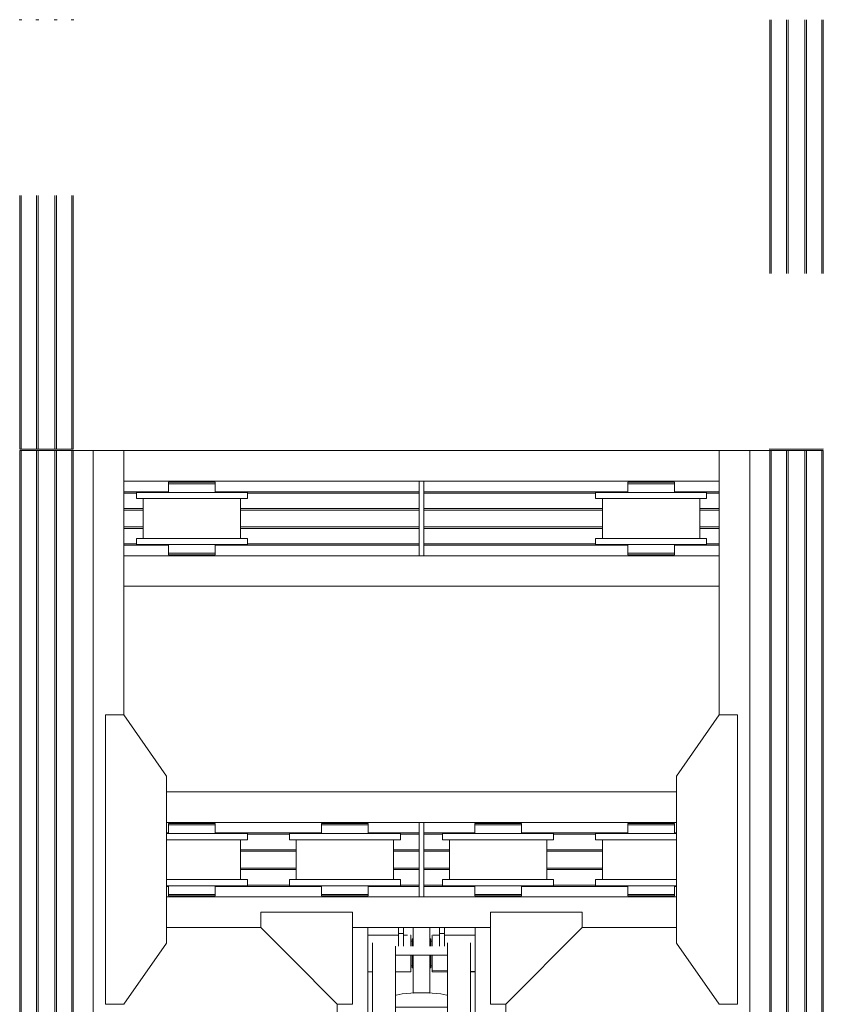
# Model space of a CAD drawing. Header units: millimetres. Extents: x 53746 to 116821, y -810352 to -765802.
# Tile 86 of 256: x 74151 to 76776, y -783933 to -780717. Entities that reach past the tile are written whole.
import ezdxf

# ---------------------------------------------------------------- set-up
doc = ezdxf.new("R2010")
doc.units = ezdxf.units.MM
doc.header["$MEASUREMENT"] = 0
doc.linetypes.add('DGN Style 6', pattern=[2720.955009, 1.430576, -572.230286, 1001.403, -572.230286, 1.430576, -572.230286])
for name, color, linetype, lineweight in [('Main Cradle', 7, 'Continuous', 0), ('Main Cradle Hydraulic Arm Support', 7, 'Continuous', 0), ('Main Cradle Rails', 7, 'Continuous', 0), ('Side Slip Rails', 7, 'Continuous', 0)]:
    doc.layers.add(name, color=color, linetype=linetype, lineweight=lineweight)

# ---------------------------------------------------------------- blocks, each defined once
blk = doc.blocks.new('*U87')
at = {"layer": 'Main Cradle', "color": 7, "linetype": 'Continuous', "lineweight": 0}
for p, q in [((-74.9, 1122.6), (-174.9, 1122.6)), ((59.1, 1122.6), (-58.9, 1122.6)), ((175.1, 1122.6), (75.1, 1122.6)), ((-832.5, -28), (-972.5, 172)), ((832.7, -28), (972.7, 172)), ((-972.5, -328), (-832.5, -128)), ((972.7, -328), (832.7, -128))]:
    blk.add_line(p, q, dxfattribs=at)
at = {"layer": 'Main Cradle Hydraulic Arm Support', "color": 7, "linetype": 'Continuous', "lineweight": 0}
for p, q in [((525.1, 1172.6), (427.5, 1172.6)), ((-174.9, -1172.6), (-174.9, 1122.6)), ((-74.9, 1097.6), (-174.9, 1097.6)), ((-74.9, 1102.6), (-74.9, 1122.6)), ((-58.9, 1122.6), (-74.9, 1122.6)), ((-74.9, 1061.9), (-74.9, 1102.6)), ((-74.9, 1102.6), (-58.9, 1102.6)), ((-58.9, 1122.6), (-58.9, 1102.6)), ((-58.9, 1102.6), (-58.9, 1061.9)), ((-37.7, 1097.6), (-58.9, 1097.6)), ((-35, 1097.6), (-35.5, 1097.6)), ((-35, 1097.6), (-35, 1093.1)), ((35, 1093.1), (35, 1097.6)), ((35, 1097.6), (35.9, 1097.6)), ((45.8, 1097.6), (59.1, 1097.6)), ((59.1, 1122.6), (59.1, 1102.6)), ((59.1, 1122.6), (75.1, 1122.6)), ((75.1, 1102.6), (59.1, 1102.6)), ((59.1, 1102.6), (59.1, 1061.9)), ((75.1, 1102.6), (75.1, 1122.6)), ((75.1, 1061.9), (75.1, 1102.6)), ((75.1, 1097.6), (175.1, 1097.6)), ((175.1, -1172.6), (175.1, 1122.6)), ((-160, -927.7), (-160, 1072.6)), ((-85, -927.7), (-85, 1072.6)), ((-30, 1077.6), (-35, 1077.6)), ((-35, 1077.6), (-30, 1077.6)), ((-27.5, 1085), (-30, 1085)), ((30, 1085), (27.5, 1085)), ((35, 1077.6), (30, 1077.6)), ((30, 1077.6), (35, 1077.6)), ((30, 1077.6), (35, 1077.6)), ((85.1, 1031.9), (85.1, 1061.9)), ((160.1, -927.7), (160.1, 1072.6)), ((85.1, 1031.9), (-85, 1031.9)), ((85.1, 1031.9), (85.1, -927.7)), ((-35, 997.7), (-30, 997.7)), ((-30, 997.7), (-35, 997.7)), ((-30, 997.7), (-35, 997.7)), ((-35, 997.7), (-30, 997.7)), ((-35, 997.6), (-30, 997.6)), ((30, 997.7), (35, 997.7)), ((35, 997.7), (30, 997.7)), ((30, 997.7), (35, 997.7)), ((30, 997.6), (35, 997.6)), ((-160, 979), (-174.9, 978.6)), ((-174.9, 977.6), (-160, 977.6)), ((-160, 982.2), (-160, 982.2)), ((-27.5, 990.3), (-30, 990.3)), ((30, 990.3), (27.5, 990.3)), ((85.1, 977.6), (37.6, 977.6)), ((160.1, 982.2), (160.1, 982.2)), ((175.1, 977.6), (160.1, 977.6)), ((27.5, 908.6), (-27.5, 908.6)), ((83.2, 901.9), (85.1, 900.7)), ((-274.9, 872.6), (-274.9, -28)), ((275.1, 872.6), (275.1, -28)), ((85.1, 861.9), (-85, 861.9)), ((-85, 831.9), (85.1, 831.9)), ((-85, 661.9), (85.1, 661.9)), ((85.1, 631.9), (-85, 631.9)), ((-85, 461.9), (85.1, 461.9)), ((85.1, 431.9), (-85, 431.9)), ((-85, 261.9), (85.1, 261.9)), ((85.1, 231.9), (-85, 231.9)), ((-51, 66.4), (-51, 61.9)), ((-50, 73.8), (-50, 67)), ((-27.5, 72.6), (-27.5, 61.9)), ((-27.5, 72.6), (27.5, 72.6)), ((27.5, 61.9), (27.5, 72.6)), ((50, 67), (50, 73.8)), ((51, 61.9), (51, 66.4)), ((80, 66.4), (80, 66.4)), ((-85, 61.9), (85.1, 61.9)), ((85.1, 31.9), (-85, 31.9)), ((-51, 31.9), (-51, -23)), ((-27.5, 31.9), (-27.5, -78.9)), ((27.5, -78.9), (27.5, 31.9)), ((51, -23), (51, 31.9)), ((-972.6, -28), (-274.9, -28)), ((-274.9, -28), (-274.9, -128)), ((427.5, -28), (275.1, -28)), ((275.1, -28), (275.1, -128)), ((972.7, -28), (427.5, -28)), ((-85, -42.8), (-34.9, -42.9)), ((-34.9, -44.4), (-35, -44.4)), ((-34.9, -42.9), (-34.9, -44.4)), ((-30, -54.7), (-27.5, -54.7)), ((27.5, -54.7), (30, -54.7)), ((30, -62.4), (35, -62.4)), ((35, -42.9), (85.1, -42.9)), ((27.5, -78.9), (-27.5, -78.9)), ((27.5, -109.6), (27.5, -78.9)), ((-972.6, -128), (-274.9, -128)), ((-274.9, -128), (-274.9, -928.6)), ((-274.9, -128), (-274.9, -128)), ((427.5, -128), (275.1, -128)), ((275.1, -128), (275.1, -928.6)), ((275.1, -128), (275.1, -128)), ((972.7, -128), (427.5, -128)), ((-30, -142.4), (-34.9, -142.4)), ((-27.5, -150), (-30, -150)), ((30, -150), (27.5, -150)), ((35, -142.4), (30, -142.4)), ((-85, -188.1), (85.1, -188.1)), ((85.1, -218.1), (-85, -218.1)), ((-85, -388.1), (85.1, -388.1)), ((85.1, -418.1), (-85, -418.1)), ((-85, -588.1), (85.1, -588.1)), ((85.1, -618.1), (-85, -618.1)), ((-85, -788.1), (85.1, -788.1)), ((85.1, -818.1), (-85, -818.1)), ((-160, -874.9), (-160, -874.9)), ((160.1, -874.9), (160.1, -874.9)), ((-160, -1128.8), (-160, -927.7)), ((-160, -927.7), (-85, -927.7)), ((-85, -1128.8), (-85, -927.7)), ((85.1, -927.7), (85.1, -1128.8)), ((160.1, -927.7), (85.1, -927.7)), ((160.1, -927.7), (160.1, -1128.8)), ((-85, -978.8), (85.1, -978.8)), ((-174.9, -1018.8), (-170.7, -1018.8)), ((-170.7, -1018.8), (-169.7, -1018.8)), ((-169.7, -1018.8), (-169.6, -1018.8)), ((169.7, -1018.8), (169.8, -1018.8)), ((169.8, -1018.8), (170.8, -1018.8)), ((170.8, -1018.8), (175.1, -1018.8)), ((160.1, -1040.5), (160.1, -1078.8)), ((427.5, -1081), (519.1, -1172.6)), ((-160, -1118.6), (-169.6, -1118.6)), ((-160, -1118.6), (-169.6, -1118.6)), ((-169.6, -1118.8), (-160, -1118.8)), ((160.1, -1106.4), (160.1, -1106.4)), ((169.7, -1118.7), (160.1, -1118.7)), ((160.1, -1118.8), (169.7, -1118.8)), ((-170.1, -1138.8), (-174.9, -1138.8)), ((-160, -1128.8), (-85, -1128.8)), ((85.1, -1128.8), (160.1, -1128.8)), ((175.1, -1138.8), (170.2, -1138.8))]:
    blk.add_line(p, q, dxfattribs=at)
at = {"layer": 'Main Cradle Hydraulic Arm Support', "color": 7, "linetype": 'Continuous', "lineweight": 0, "extrusion": (0, 0, -1), "flags": 128}
for points in [[(524.9, 1172.6), (224.9, 1172.6), (224.9, 872.6), (274.9, 872.6), (524.9, 1122.6), (524.9, 1172.6)], [(-427.5, 1172.6), (-225.1, 1172.6), (-225.1, 872.6), (-275.1, 872.6), (-427.5, 1025.1)], [(-427.5, 1025.1), (-525.1, 1122.6), (-525.1, 1172.6)], [(27.5, 1122.6), (27.5, 1108.5), (27.5, 1081.9), (27.5, 1061.9)], [(-27.5, 1122.6), (-27.5, 1108.5), (-27.5, 1081.9), (-27.5, 1061.9)], [(-75.1, 1097.6), (-75.1, 1097.6), (-75.1, 1097.6)], [(35, 1093.1), (35, 1080.1), (35, 1061.9)], [(30, 1061.9), (30, 1062.9), (30, 1076.6), (30, 1084.4), (30, 1085), (30, 1085)], [(-30, 1061.9), (-30, 1062.9), (-30, 1076.6), (-30, 1084.4), (-30, 1085), (-30, 1085)], [(-35, 1061.9), (-35, 1080.1), (-35, 1093.1)], [(35, 1031.9), (35, 1014.7), (35, 995.2), (35, 982.2), (85, 980.9)], [(30, 990.3), (30, 996.8), (30, 1009.6), (30, 1026.6), (30, 1031.9)], [(27.5, 1031.9), (27.5, 908.6), (27.5, 908)], [(-27.5, 1031.9), (-27.5, 908.6), (-27.5, 908)], [(-30, 990.3), (-30, 996.8), (-30, 1009.6), (-30, 1026.6), (-30, 1031.9)], [(-35.6, 977.6), (-35, 977.6), (-35, 982.2), (-35, 995.2), (-35, 1014.7), (-35, 1031.9)], [(85, 977.6), (35, 977.6), (35, 982.2), (85, 980.9)], [(-83.2, 901.9), (-63.7, 905.4), (-34.5, 907.8), (0, 908.6), (34.4, 907.8), (63.6, 905.4), (83.1, 901.9), (85, 900.7)], [(27.5, 908), (0, 908.6), (-27.5, 908)], [(-85.1, 69.5), (-83.2, 70.6), (-63.7, 74.1), (-34.5, 76.5), (0, 77.3), (34.4, 76.5), (63.6, 74.1), (83.1, 70.6), (85, 69.5)], [(-80, 66.4), (-74, 70.1), (-56.6, 73.3), (-30.7, 75.4), (0, 76.1), (30.6, 75.4), (56.5, 73.3), (73.9, 70.1), (80, 66.4), (80, 66.4)], [(80, 66.4), (73.9, 62.7), (69.6, 61.9)], [(27.5, 71.5), (36, 70.8), (47.1, 68.8), (51, 66.4), (51, 66.4)], [(-51, 66.4), (-47.2, 68.8), (-36.1, 70.8), (-27.5, 71.5)], [(-69.7, 61.9), (-74, 62.7), (-80, 66.4)], [(85, 63.4), (83.1, 62.2), (81.4, 61.9)], [(-81.5, 61.9), (-83.2, 62.2), (-85.1, 63.4)], [(274.9, -28.4), (274.9, -28), (274.9, -28)], [(27.5, -17.9), (36, -18.6), (47.1, -20.6), (51, -23), (47.1, -25.3), (36, -27.3), (27.5, -28)], [(38, -23), (35.1, -21.2), (27.5, -19.8)], [(27.5, -26.1), (35.1, -24.7), (38, -23)], [(-51, -23), (-47.2, -20.6), (-36.1, -18.6), (-27.5, -17.9)], [(-27.5, -19.8), (-35.2, -21.2), (-38, -23), (-35.2, -24.7), (-27.5, -26.1)], [(-27.5, -28), (-36.1, -27.3), (-47.2, -25.3), (-51, -23)], [(-275.1, -28), (-275.1, -28), (-275.1, -28.4)], [(85, -43.4), (34.9, -44.4), (34.9, -50.4), (34.9, -54.7), (34.9, -72.3), (34.9, -94.4), (34.9, -117.8), (34.9, -138.8), (34.9, -154.3), (34.9, -161.8), (85, -161.9)], [(30, -150), (30, -144.3), (30, -132.1), (30, -115.4), (30, -96.8), (30, -78.9), (30, -64.7), (30, -56.2), (30, -54.7)], [(-30, -150), (-30, -144.3), (-30, -132.1), (-30, -115.4), (-30, -96.8), (-30, -78.9), (-30, -64.7), (-30, -56.2), (-30, -54.7)], [(-35.1, -44.4), (-35, -44.4), (-35, -42.9)], [(-85.1, -161.8), (-35, -161.8), (-35, -154.3), (-35, -138.8), (-35, -117.8), (-35, -94.4), (-35, -72.3), (-35, -54.7), (-35, -44.4), (-85.1, -43.4)], [(-27.5, -109.6), (-27.5, -139.2), (-27.5, -163.3), (-27.5, -178.4), (-27.5, -182.2), (27.5, -182.2), (27.5, -178.4), (27.5, -163.3), (27.5, -139.2), (27.5, -109.6), (27.5, -78.9)], [(224.9, -1172.6), (224.9, -928.6), (274.9, -928.6), (518.9, -1172.6)], [(-225.1, -1172.6), (-225.1, -928.6), (-275.1, -928.6), (-427.5, -1081)], [(169.6, -1023.3), (169.6, -1036.3), (169.6, -1055.8), (169.6, -1078.8), (169.6, -1101.7), (169.6, -1121.2), (169.6, -1134.2), (169.6, -1138.8), (169.7, -1138.8)], [(-169.8, -1138.8), (-169.7, -1138.8), (-169.7, -1134.2), (-169.7, -1121.2), (-169.7, -1101.7), (-169.7, -1078.8), (-169.7, -1055.8), (-169.7, -1036.3), (-169.7, -1023.3)], [(160, -1162.6), (160, -1149.5), (160, -1128.8)], [(-160.1, -1128.8), (-160.1, -1149.5), (-160.1, -1162.6)]]:
    blk.add_lwpolyline(points, dxfattribs=at)
blk = doc.blocks.new('*U57')
at = {"layer": 'Main Cradle', "color": 7, "linetype": 'Continuous', "lineweight": 0}
for p, q in [((-11131.6, 5952), (-11131.6, 4569.1)), ((-11127, 5952), (-11127, 4569.1)), ((-11076.6, 5952), (-11076.6, 4569.1)), ((-11071.6, 5952), (-11071.6, 4569.1)), ((-11016.6, 5952), (-11016.6, 4569.1)), ((-11011.6, 5952), (-11011.6, 4569.1)), ((-10961.3, 5952), (-10961.3, 4569.1)), ((-10956.6, 5952), (-10956.6, 4569.1)), ((-10891.7, 5952), (-10791.7, 5952)), ((-10891.7, 5952), (-10891.7, 4569.1)), ((-10791.7, 5952), (-8846.5, 5952)), ((-10791.7, 5952), (-10791.7, 5852)), ((-8846.5, 5952), (-8846.5, 5852)), ((-8746.5, 5952), (-8846.5, 5952)), ((-8746.5, 4569.1), (-8746.5, 5952)), ((-8681.6, 4569.1), (-8681.6, 5952)), ((-8677, 4569.1), (-8677, 5952)), ((-8626.6, 4569.1), (-8626.6, 5952)), ((-8621.6, 4569.1), (-8621.6, 5952)), ((-8566.6, 4569.1), (-8566.6, 5952)), ((-8561.6, 4569.1), (-8561.6, 5952)), ((-8511.3, 4569.1), (-8511.3, 5952)), ((-8506.6, 4569.1), (-8506.6, 5952)), ((-10791.7, 5852), (-9827.1, 5852)), ((-10791.7, 5609), (-10791.7, 5852)), ((-10645.3, 5844), (-10645.3, 5815.5)), ((-10609.1, 5849), (-10609.1, 5852)), ((-10606.1, 5849), (-10606.6, 5849)), ((-10569.1, 5844), (-10598.3, 5844)), ((-10540.8, 5849), (-10540.9, 5849)), ((-10540.6, 5849), (-10540.8, 5849)), ((-10540, 5849), (-10540.6, 5849)), ((-10533.7, 5849), (-10540, 5849)), ((-10532.2, 5849), (-10533.7, 5849)), ((-10532.2, 5849), (-10529.1, 5849)), ((-10529.1, 5852), (-10529.1, 5849)), ((-10515.3, 5844), (-10498.7, 5844)), ((-10492.9, 5844), (-10498.7, 5844)), ((-10492.9, 5815.5), (-10492.9, 5844)), ((-9811.1, 5852), (-8846.5, 5852)), ((-9145.3, 5844), (-9145.3, 5815.5)), ((-9109.1, 5849), (-9109.1, 5852)), ((-9069.1, 5844), (-9098.3, 5844)), ((-9032.2, 5849), (-9029.1, 5849)), ((-9029.1, 5852), (-9029.1, 5849)), ((-9015.3, 5844), (-8998.7, 5844)), ((-8992.9, 5844), (-8998.7, 5844)), ((-8992.9, 5815.5), (-8992.9, 5844)), ((-8846.5, 5609), (-8846.5, 5852)), ((-10728.1, 5665.5), (-10728.1, 5795.5)), ((-10508.3, 5795.5), (-10569.1, 5795.5)), ((-10499.8, 5795.5), (-10508.3, 5795.5)), ((-10498.7, 5815.5), (-10492.9, 5815.5)), ((-10410.1, 5795.5), (-10410.1, 5665.5)), ((-10387.9, 5815.5), (-10401.7, 5815.5)), ((-9228.1, 5665.5), (-9228.1, 5795.5)), ((-8999.8, 5795.5), (-9069.1, 5795.5)), ((-8998.7, 5815.5), (-8992.9, 5815.5)), ((-8910.1, 5795.5), (-8910.1, 5665.5)), ((-8887.9, 5815.5), (-8901.7, 5815.5)), ((-10387.9, 5665.5), (-10401.7, 5665.5)), ((-8887.9, 5665.5), (-8901.7, 5665.5)), ((-10638.5, 5645.5), (-10569.1, 5645.5)), ((-10499.8, 5645.5), (-10569.1, 5645.5)), ((-9138.5, 5645.5), (-9069.1, 5645.5)), ((-8999.8, 5645.5), (-9069.1, 5645.5)), ((-10791.7, 5609), (-8846.5, 5609)), ((-10791.7, 5509), (-10791.7, 5609)), ((-10609.1, 5609), (-10609.1, 5612)), ((-10529.1, 5612), (-10529.1, 5609)), ((-10515.3, 5612), (-10498.7, 5612)), ((-10492.9, 5612), (-10498.7, 5612)), ((-9109.1, 5609), (-9109.1, 5612)), ((-9029.1, 5612), (-9029.1, 5609)), ((-9015.3, 5612), (-8998.7, 5612)), ((-8992.9, 5612), (-8998.7, 5612)), ((-8846.5, 5509), (-8846.5, 5609)), ((-10791.7, 5509), (-8846.5, 5509)), ((-10791.7, 5088.7), (-10791.7, 5509)), ((-8846.5, 5088.7), (-8846.5, 5509)), ((-10651.7, 4837.7), (-8986.5, 4837.7)), ((-10651.7, 4737.7), (-9827.1, 4737.7)), ((-10609.1, 4734.7), (-10609.1, 4737.7)), ((-10529.1, 4737.7), (-10529.1, 4734.7)), ((-10515.3, 4734.7), (-10498.7, 4734.7)), ((-10498.7, 4734.7), (-10492.9, 4734.7)), ((-10109.1, 4734.7), (-10109.1, 4737.7)), ((-10029.1, 4737.7), (-10029.1, 4734.7)), ((-10015.3, 4734.7), (-9998.7, 4734.7)), ((-9998.7, 4734.7), (-9992.9, 4734.7)), ((-9827.1, 4569.1), (-9827.1, 4737.7)), ((-9811.1, 4737.7), (-8986.5, 4737.7)), ((-9609.1, 4734.7), (-9609.1, 4737.7)), ((-9529.1, 4737.7), (-9529.1, 4734.7)), ((-9515.3, 4734.7), (-9498.7, 4734.7)), ((-9498.7, 4734.7), (-9492.9, 4734.7)), ((-9109.1, 4734.7), (-9109.1, 4737.7)), ((-9029.1, 4737.7), (-9029.1, 4734.7)), ((-9015.3, 4734.7), (-8998.7, 4734.7)), ((-8998.7, 4734.7), (-8992.9, 4734.7)), ((-10569.1, 4701.2), (-10638.5, 4701.2)), ((-10499.8, 4701.2), (-10569.1, 4701.2)), ((-10069.1, 4701.2), (-10138.5, 4701.2)), ((-9999.8, 4701.2), (-10069.1, 4701.2)), ((-9569.1, 4701.2), (-9638.5, 4701.2)), ((-9499.8, 4701.2), (-9569.1, 4701.2)), ((-9069.1, 4701.2), (-9138.5, 4701.2)), ((-8999.8, 4701.2), (-9069.1, 4701.2)), ((-8986.5, 4701.2), (-8999.8, 4701.2)), ((-10410.1, 4681.2), (-10410.1, 4569.1)), ((-10387.9, 4681.2), (-10401.7, 4681.2)), ((-10228.1, 4569.1), (-10228.1, 4681.2)), ((-10069.1, 4681.2), (-10130, 4681.2)), ((-9910.1, 4681.2), (-9910.1, 4569.1)), ((-9887.9, 4681.2), (-9901.7, 4681.2)), ((-9728.1, 4569.1), (-9728.1, 4681.2)), ((-9569.1, 4681.2), (-9630, 4681.2)), ((-9410.1, 4681.2), (-9410.1, 4569.1)), ((-9387.9, 4681.2), (-9401.7, 4681.2)), ((-9228.1, 4569.1), (-9228.1, 4681.2)), ((-9069.1, 4681.2), (-9130, 4681.2)), ((-11131.6, 4569.1), (-11131.6, 59.1)), ((-11127, 4569.1), (-11127, 59.1)), ((-11076.6, 4569.1), (-11076.6, 59.1)), ((-11071.6, 4569.1), (-11071.6, 59.1)), ((-11016.6, 4569.1), (-11016.6, 59.1)), ((-11011.6, 4569.1), (-11011.6, 59.1)), ((-10961.3, 4569.1), (-10961.3, 59.1)), ((-10956.6, 4569.1), (-10956.6, 59.1)), ((-10891.7, 4569.1), (-10891.7, 59.1)), ((-10410.1, 4569.1), (-10410.1, 4551.2)), ((-10228.1, 4551.2), (-10228.1, 4569.1)), ((-9910.1, 4569.1), (-9910.1, 4551.2)), ((-9728.1, 4551.2), (-9728.1, 4569.1)), ((-9410.1, 4569.1), (-9410.1, 4551.2)), ((-9228.1, 4551.2), (-9228.1, 4569.1)), ((-8746.5, 59.1), (-8746.5, 4569.1)), ((-8681.6, 59.1), (-8681.6, 4569.1)), ((-8677, 59.1), (-8677, 4569.1)), ((-8626.6, 59.1), (-8626.6, 4569.1)), ((-8621.6, 59.1), (-8621.6, 4569.1)), ((-8566.6, 59.1), (-8566.6, 4569.1)), ((-8561.6, 59.1), (-8561.6, 4569.1)), ((-8511.3, 59.1), (-8511.3, 4569.1)), ((-8506.6, 59.1), (-8506.6, 4569.1)), ((-10508.3, 4551.2), (-10569.1, 4551.2)), ((-10499.8, 4551.2), (-10508.3, 4551.2)), ((-10008.3, 4551.2), (-10069.1, 4551.2)), ((-9999.8, 4551.2), (-10008.3, 4551.2)), ((-9499.8, 4551.2), (-9569.1, 4551.2)), ((-8999.8, 4551.2), (-9069.1, 4551.2)), ((-8986.5, 4551.2), (-8999.8, 4551.2)), ((-10598.3, 4502.7), (-10569.1, 4502.7)), ((-10515.3, 4502.7), (-10498.7, 4502.7)), ((-10498.7, 4531.2), (-10492.9, 4531.2)), ((-10498.7, 4502.7), (-10492.9, 4502.7)), ((-10387.9, 4531.2), (-10401.7, 4531.2)), ((-10098.3, 4502.7), (-10069.1, 4502.7)), ((-10015.3, 4502.7), (-9998.7, 4502.7)), ((-9998.7, 4531.2), (-9992.9, 4531.2)), ((-9998.7, 4502.7), (-9992.9, 4502.7)), ((-9887.9, 4531.2), (-9901.7, 4531.2)), ((-9598.3, 4502.7), (-9569.1, 4502.7)), ((-9515.3, 4502.7), (-9498.7, 4502.7)), ((-9498.7, 4531.2), (-9492.9, 4531.2)), ((-9498.7, 4502.7), (-9492.9, 4502.7)), ((-9387.9, 4531.2), (-9401.7, 4531.2)), ((-9098.3, 4502.7), (-9069.1, 4502.7)), ((-9015.3, 4502.7), (-8998.7, 4502.7)), ((-8998.7, 4531.2), (-8992.9, 4531.2)), ((-8998.7, 4502.7), (-8992.9, 4502.7)), ((-10651.7, 4494.7), (-9827.1, 4494.7)), ((-10609.1, 4494.7), (-10609.1, 4497.7)), ((-10532.2, 4497.7), (-10529.1, 4497.7)), ((-10529.1, 4497.7), (-10529.1, 4494.7)), ((-10109.1, 4494.7), (-10109.1, 4497.7)), ((-10032.2, 4497.7), (-10029.1, 4497.7)), ((-10029.1, 4497.7), (-10029.1, 4494.7)), ((-9811.1, 4494.7), (-8986.5, 4494.7)), ((-9609.1, 4494.7), (-9609.1, 4497.7)), ((-9606.6, 4497.7), (-9606.1, 4497.7)), ((-9540.9, 4497.7), (-9540.8, 4497.7)), ((-9540.8, 4497.7), (-9540.6, 4497.7)), ((-9540.6, 4497.7), (-9540, 4497.7)), ((-9540, 4497.7), (-9533.7, 4497.7)), ((-9533.7, 4497.7), (-9532.2, 4497.7)), ((-9532.2, 4497.7), (-9529.1, 4497.7)), ((-9529.1, 4497.7), (-9529.1, 4494.7)), ((-9109.1, 4494.7), (-9109.1, 4497.7)), ((-9032.2, 4497.7), (-9029.1, 4497.7)), ((-9029.1, 4497.7), (-9029.1, 4494.7)), ((-10651.7, 4394.7), (-10344.1, 4394.7)), ((-10044.1, 4394.7), (-9594.1, 4394.7)), ((-9294.1, 4394.7), (-8986.5, 4394.7))]:
    blk.add_line(p, q, dxfattribs=at)
at = {"layer": 'Main Cradle', "color": 7, "linetype": 'Continuous', "lineweight": 0, "flags": 128}
for points in [[(-11131.6, 5952), (-11131.6, 5952), (-11131.3, 5952), (-11130.3, 5952), (-11128.8, 5952), (-11127, 5952), (-11076.6, 5952)], [(-11076.6, 5952), (-11076.6, 5952), (-11076.3, 5952), (-11075.2, 5952), (-11073.6, 5952), (-11071.6, 5952), (-11016.6, 5952), (-11014.7, 5952), (-11013.1, 5952), (-11012, 5952), (-11011.6, 5952), (-11011.6, 5952)], [(-11011.6, 5952), (-10961.3, 5952), (-10959.5, 5952), (-10958, 5952), (-10957, 5952), (-10956.6, 5952), (-10956.6, 5952)], [(-10956.6, 5952), (-10891.7, 5952), (-10891.7, 5952)], [(-8681.6, 5952), (-8746.5, 5952), (-8746.5, 5952)], [(-8626.6, 5952), (-8677, 5952), (-8678.8, 5952), (-8680.3, 5952), (-8681.3, 5952), (-8681.6, 5952), (-8681.6, 5952)], [(-8561.6, 5952), (-8561.6, 5952), (-8562, 5952), (-8563.1, 5952), (-8564.7, 5952), (-8566.6, 5952), (-8621.6, 5952), (-8623.6, 5952), (-8625.2, 5952), (-8626.3, 5952), (-8626.6, 5952), (-8626.6, 5952)], [(-8506.6, 5952), (-8506.6, 5952), (-8507, 5952), (-8508, 5952), (-8509.5, 5952), (-8511.3, 5952), (-8561.6, 5952)], [(-10492.9, 5844), (-10492.9, 5844), (-10492.9, 5849), (-10498.7, 5849), (-10515.3, 5849), (-10540, 5849), (-10569.1, 5849), (-10598.3, 5849), (-10623, 5849), (-10639.5, 5849), (-10645.3, 5849), (-10645.3, 5844), (-10645.3, 5844)], [(-10598.3, 5844), (-10598.3, 5844), (-10623, 5844), (-10639.5, 5844), (-10645.3, 5844), (-10645.3, 5844)], [(-10623, 5844), (-10639.5, 5844), (-10639.5, 5844)], [(-10606.6, 5849), (-10609.1, 5849), (-10609.1, 5849)], [(-10569.1, 5844), (-10598.3, 5844), (-10598.3, 5844)], [(-10515.3, 5844), (-10540, 5844), (-10569.1, 5844), (-10569.1, 5844)], [(-9811.1, 5609), (-9811.1, 5609), (-9811.1, 5852), (-9827.1, 5852), (-9827.1, 5609)], [(-8992.9, 5844), (-8992.9, 5844), (-8992.9, 5849), (-8998.7, 5849), (-9015.3, 5849), (-9040, 5849), (-9069.1, 5849), (-9098.3, 5849), (-9123, 5849), (-9139.5, 5849), (-9145.3, 5849), (-9145.3, 5844), (-9145.3, 5844)], [(-9123, 5844), (-9123, 5844), (-9139.5, 5844), (-9145.3, 5844), (-9145.3, 5844)], [(-9123, 5844), (-9139.5, 5844), (-9139.5, 5844)], [(-9098.3, 5844), (-9098.3, 5844), (-9123, 5844)], [(-9109.1, 5849), (-9109.1, 5849), (-9109.1, 5849), (-9106.6, 5849), (-9106.1, 5849), (-9106.1, 5849), (-9106.1, 5849)], [(-9069.1, 5844), (-9098.3, 5844), (-9098.3, 5844)], [(-9015.3, 5844), (-9040, 5844), (-9069.1, 5844), (-9069.1, 5844)], [(-9040.9, 5849), (-9040.8, 5849), (-9040.6, 5849), (-9040, 5849)], [(-9040, 5849), (-9033.7, 5849), (-9032.2, 5849)], [(-10750.3, 5795.5), (-10750.3, 5795.5), (-10750.3, 5815.5), (-10736.6, 5815.5), (-10697.3, 5815.5), (-10638.5, 5815.5), (-10569.1, 5815.5), (-10499.8, 5815.5), (-10441, 5815.5), (-10401.7, 5815.5)], [(-10750.3, 5795.5), (-10736.6, 5795.5), (-10697.3, 5795.5), (-10638.5, 5795.5), (-10569.1, 5795.5)], [(-10645.3, 5815.5), (-10645.3, 5815.5), (-10645.3, 5815.5), (-10640.3, 5815.5), (-10639.5, 5815.5), (-10639.5, 5815.5), (-10639.5, 5815.5)], [(-10499.8, 5795.5), (-10441, 5795.5), (-10401.7, 5795.5), (-10387.9, 5795.5)], [(-10387.9, 5815.5), (-10387.9, 5795.5), (-10387.9, 5795.5)], [(-9250.3, 5795.5), (-9250.3, 5795.5), (-9250.3, 5815.5), (-9236.6, 5815.5), (-9197.3, 5815.5), (-9138.5, 5815.5), (-9069.1, 5815.5), (-8999.8, 5815.5), (-8941, 5815.5), (-8901.7, 5815.5)], [(-9250.3, 5795.5), (-9236.6, 5795.5), (-9197.3, 5795.5), (-9138.5, 5795.5), (-9069.1, 5795.5)], [(-9145.3, 5815.5), (-9145.3, 5815.5), (-9145.3, 5815.5), (-9140.3, 5815.5), (-9139.5, 5815.5), (-9139.5, 5815.5), (-9139.5, 5815.5)], [(-8999.8, 5795.5), (-8941, 5795.5), (-8901.7, 5795.5), (-8887.9, 5795.5)], [(-8887.9, 5815.5), (-8887.9, 5795.5), (-8887.9, 5795.5)], [(-10750.3, 5645.5), (-10750.3, 5645.5), (-10750.3, 5665.5), (-10736.6, 5665.5), (-10697.3, 5665.5), (-10638.5, 5665.5), (-10569.1, 5665.5), (-10499.8, 5665.5), (-10441, 5665.5), (-10401.7, 5665.5)], [(-10387.9, 5665.5), (-10387.9, 5645.5), (-10387.9, 5645.5)], [(-9250.3, 5645.5), (-9250.3, 5645.5), (-9250.3, 5665.5), (-9236.6, 5665.5), (-9197.3, 5665.5), (-9138.5, 5665.5), (-9069.1, 5665.5), (-8999.8, 5665.5), (-8941, 5665.5), (-8901.7, 5665.5)], [(-8887.9, 5665.5), (-8887.9, 5645.5), (-8887.9, 5645.5)], [(-10750.3, 5645.5), (-10736.6, 5645.5), (-10697.3, 5645.5), (-10638.5, 5645.5), (-10638.5, 5645.5)], [(-10645.3, 5645.5), (-10645.3, 5617), (-10645.3, 5617)], [(-10499.8, 5645.5), (-10441, 5645.5), (-10401.7, 5645.5), (-10387.9, 5645.5)], [(-10492.9, 5617), (-10492.9, 5617), (-10492.9, 5645.5)], [(-9250.3, 5645.5), (-9236.6, 5645.5), (-9197.3, 5645.5), (-9138.5, 5645.5), (-9138.5, 5645.5)], [(-9145.3, 5645.5), (-9145.3, 5617), (-9145.3, 5617)], [(-8999.8, 5645.5), (-8941, 5645.5), (-8901.7, 5645.5), (-8887.9, 5645.5)], [(-8992.9, 5617), (-8992.9, 5617), (-8992.9, 5645.5)], [(-10645.3, 5617), (-10645.3, 5617), (-10645.3, 5612), (-10645.3, 5612)], [(-10569.1, 5617), (-10569.1, 5617), (-10598.3, 5617), (-10623, 5617), (-10639.5, 5617), (-10645.3, 5617)], [(-10515.3, 5612), (-10540, 5612), (-10569.1, 5612), (-10598.3, 5612), (-10623, 5612), (-10639.5, 5612), (-10645.3, 5612)], [(-10623, 5617), (-10639.5, 5617), (-10639.5, 5617)], [(-10540, 5617), (-10569.1, 5617), (-10569.1, 5617)], [(-10492.9, 5612), (-10492.9, 5612), (-10492.9, 5617), (-10498.7, 5617), (-10515.3, 5617), (-10540, 5617), (-10540, 5617)], [(-9145.3, 5617), (-9145.3, 5617), (-9145.3, 5612), (-9145.3, 5612)], [(-9123, 5617), (-9123, 5617), (-9139.5, 5617), (-9145.3, 5617)], [(-9015.3, 5612), (-9040, 5612), (-9069.1, 5612), (-9098.3, 5612), (-9123, 5612), (-9139.5, 5612), (-9145.3, 5612)], [(-9123, 5617), (-9139.5, 5617), (-9139.5, 5617)], [(-9069.1, 5617), (-9069.1, 5617), (-9098.3, 5617), (-9123, 5617)], [(-9040, 5617), (-9069.1, 5617), (-9069.1, 5617)], [(-9015.3, 5617), (-9040, 5617), (-9040, 5617)], [(-8992.9, 5612), (-8992.9, 5612), (-8992.9, 5617), (-8998.7, 5617), (-9015.3, 5617), (-9015.3, 5617)], [(-10651.7, 4569.1), (-10651.7, 4888.7), (-10791.7, 5088.7), (-10851.7, 5088.7), (-10851.7, 4569.1)], [(-8986.5, 4569.1), (-8986.5, 4888.7), (-8846.6, 5088.7), (-8786.6, 5088.7), (-8786.5, 4569.1)], [(-10645.3, 4734.7), (-10645.3, 4734.7), (-10645.3, 4729.7), (-10645.3, 4729.7)], [(-10645.3, 4734.7), (-10639.5, 4734.7), (-10623, 4734.7), (-10598.3, 4734.7), (-10569.1, 4734.7), (-10540, 4734.7), (-10515.3, 4734.7)], [(-10645.3, 4729.7), (-10645.3, 4729.7), (-10645.3, 4701.2)], [(-10645.3, 4729.7), (-10639.5, 4729.7), (-10623, 4729.7), (-10623, 4729.7)], [(-10639.5, 4729.7), (-10639.5, 4729.7), (-10623, 4729.7)], [(-10623, 4729.7), (-10598.3, 4729.7), (-10569.1, 4729.7), (-10569.1, 4729.7)], [(-10569.1, 4729.7), (-10569.1, 4729.7), (-10540, 4729.7), (-10515.3, 4729.7), (-10498.7, 4729.7), (-10492.9, 4729.7), (-10492.9, 4734.7)], [(-10492.9, 4701.2), (-10492.9, 4729.7), (-10492.9, 4729.7)], [(-10145.3, 4734.7), (-10145.3, 4734.7), (-10145.3, 4729.7), (-10145.3, 4729.7)], [(-10145.3, 4734.7), (-10139.5, 4734.7), (-10123, 4734.7), (-10098.3, 4734.7), (-10069.1, 4734.7), (-10040, 4734.7), (-10015.3, 4734.7)], [(-10145.3, 4729.7), (-10145.3, 4729.7), (-10145.3, 4701.2)], [(-10145.3, 4729.7), (-10139.5, 4729.7), (-10123, 4729.7), (-10098.3, 4729.7), (-10069.1, 4729.7), (-10069.1, 4729.7)], [(-10139.5, 4729.7), (-10139.5, 4729.7), (-10123, 4729.7)], [(-10069.1, 4729.7), (-10069.1, 4729.7), (-10040, 4729.7)], [(-10040, 4729.7), (-10040, 4729.7), (-10015.3, 4729.7), (-9998.7, 4729.7), (-9992.9, 4729.7), (-9992.9, 4734.7)], [(-9992.9, 4701.2), (-9992.9, 4729.7), (-9992.9, 4729.7)], [(-9827.1, 4737.7), (-9811.1, 4737.7), (-9811.1, 4569.1)], [(-9645.3, 4734.7), (-9645.3, 4734.7), (-9645.3, 4729.7), (-9645.3, 4729.7)], [(-9645.3, 4734.7), (-9639.5, 4734.7), (-9623, 4734.7), (-9598.3, 4734.7), (-9569.1, 4734.7), (-9540, 4734.7), (-9515.3, 4734.7)], [(-9645.3, 4729.7), (-9645.3, 4729.7), (-9645.3, 4701.2)], [(-9645.3, 4729.7), (-9639.5, 4729.7), (-9623, 4729.7), (-9598.3, 4729.7), (-9569.1, 4729.7), (-9569.1, 4729.7)], [(-9639.5, 4729.7), (-9639.5, 4729.7), (-9623, 4729.7)], [(-9569.1, 4729.7), (-9569.1, 4729.7), (-9540, 4729.7)], [(-9540, 4729.7), (-9540, 4729.7), (-9515.3, 4729.7), (-9498.7, 4729.7), (-9492.9, 4729.7), (-9492.9, 4734.7)], [(-9492.9, 4701.2), (-9492.9, 4729.7), (-9492.9, 4729.7)], [(-9145.3, 4734.7), (-9145.3, 4734.7), (-9145.3, 4729.7), (-9145.3, 4729.7)], [(-9145.3, 4734.7), (-9139.5, 4734.7), (-9123, 4734.7), (-9098.3, 4734.7), (-9069.1, 4734.7), (-9040, 4734.7), (-9015.3, 4734.7)], [(-9145.3, 4729.7), (-9145.3, 4729.7), (-9145.3, 4701.2)], [(-9145.3, 4729.7), (-9139.5, 4729.7), (-9123, 4729.7), (-9098.3, 4729.7), (-9069.1, 4729.7), (-9069.1, 4729.7)], [(-9139.5, 4729.7), (-9139.5, 4729.7), (-9123, 4729.7)], [(-9069.1, 4729.7), (-9069.1, 4729.7), (-9040, 4729.7)], [(-9040, 4729.7), (-9040, 4729.7), (-9015.3, 4729.7), (-8998.7, 4729.7), (-8992.9, 4729.7), (-8992.9, 4734.7)], [(-8992.9, 4701.2), (-8992.9, 4729.7), (-8992.9, 4729.7)], [(-10638.5, 4701.2), (-10638.5, 4701.2), (-10651.7, 4701.2)], [(-10387.9, 4701.2), (-10401.7, 4701.2), (-10441, 4701.2), (-10499.8, 4701.2)], [(-10387.9, 4701.2), (-10387.9, 4701.2), (-10387.9, 4681.2)], [(-10130, 4681.2), (-10138.5, 4681.2), (-10197.3, 4681.2), (-10236.6, 4681.2), (-10250.3, 4681.2), (-10250.3, 4701.2), (-10250.3, 4701.2)], [(-10138.5, 4701.2), (-10138.5, 4701.2), (-10197.3, 4701.2), (-10236.6, 4701.2), (-10250.3, 4701.2)], [(-9887.9, 4701.2), (-9901.7, 4701.2), (-9941, 4701.2), (-9999.8, 4701.2)], [(-9887.9, 4701.2), (-9887.9, 4701.2), (-9887.9, 4681.2)], [(-9630, 4681.2), (-9638.5, 4681.2), (-9697.3, 4681.2), (-9736.6, 4681.2), (-9750.3, 4681.2), (-9750.3, 4701.2), (-9750.3, 4701.2)], [(-9638.5, 4701.2), (-9638.5, 4701.2), (-9697.3, 4701.2), (-9736.6, 4701.2), (-9750.3, 4701.2)], [(-9387.9, 4701.2), (-9401.7, 4701.2), (-9441, 4701.2), (-9499.8, 4701.2)], [(-9387.9, 4701.2), (-9387.9, 4701.2), (-9387.9, 4681.2)], [(-9130, 4681.2), (-9138.5, 4681.2), (-9197.3, 4681.2), (-9236.6, 4681.2), (-9250.3, 4681.2), (-9250.3, 4701.2), (-9250.3, 4701.2)], [(-9138.5, 4701.2), (-9138.5, 4701.2), (-9197.3, 4701.2), (-9236.6, 4701.2), (-9250.3, 4701.2)], [(-10508.3, 4681.2), (-10569.1, 4681.2), (-10638.5, 4681.2), (-10651.7, 4681.2)], [(-10401.7, 4681.2), (-10441, 4681.2), (-10499.8, 4681.2), (-10508.3, 4681.2)], [(-10008.3, 4681.2), (-10069.1, 4681.2), (-10069.1, 4681.2)], [(-9901.7, 4681.2), (-9941, 4681.2), (-9999.8, 4681.2), (-10008.3, 4681.2)], [(-9401.7, 4681.2), (-9441, 4681.2), (-9499.8, 4681.2), (-9569.1, 4681.2), (-9569.1, 4681.2)], [(-8986.5, 4681.2), (-8999.8, 4681.2), (-9069.1, 4681.2), (-9069.1, 4681.2)], [(-10851.7, 4569.1), (-10851.7, 4143.7), (-10791.7, 4143.7)], [(-10791.7, 4143.7), (-10651.7, 4343.7), (-10651.7, 4569.1)], [(-9811.1, 4569.1), (-9811.1, 4494.7), (-9827.1, 4494.7), (-9827.1, 4569.1)], [(-8846.5, 4143.7), (-8986.5, 4343.7), (-8986.5, 4569.1)], [(-8786.5, 4569.1), (-8786.5, 4143.7), (-8846.5, 4143.7)], [(-10569.1, 4551.2), (-10638.5, 4551.2), (-10651.7, 4551.2)], [(-10387.9, 4551.2), (-10401.7, 4551.2), (-10441, 4551.2), (-10499.8, 4551.2)], [(-10387.9, 4551.2), (-10387.9, 4551.2), (-10387.9, 4531.2)], [(-10069.1, 4531.2), (-10069.1, 4531.2), (-10138.5, 4531.2), (-10197.3, 4531.2), (-10236.6, 4531.2), (-10250.3, 4531.2), (-10250.3, 4551.2), (-10250.3, 4551.2)], [(-10069.1, 4551.2), (-10138.5, 4551.2), (-10197.3, 4551.2), (-10236.6, 4551.2), (-10250.3, 4551.2)], [(-9887.9, 4551.2), (-9901.7, 4551.2), (-9941, 4551.2), (-9999.8, 4551.2)], [(-9887.9, 4551.2), (-9887.9, 4551.2), (-9887.9, 4531.2)], [(-9401.7, 4531.2), (-9441, 4531.2), (-9499.8, 4531.2), (-9569.1, 4531.2), (-9638.5, 4531.2), (-9697.3, 4531.2), (-9736.6, 4531.2), (-9750.3, 4531.2), (-9750.3, 4551.2), (-9750.3, 4551.2)], [(-9569.1, 4551.2), (-9638.5, 4551.2), (-9697.3, 4551.2), (-9736.6, 4551.2), (-9750.3, 4551.2)], [(-9387.9, 4551.2), (-9401.7, 4551.2), (-9441, 4551.2), (-9499.8, 4551.2)], [(-9387.9, 4551.2), (-9387.9, 4551.2), (-9387.9, 4531.2)], [(-8986.5, 4531.2), (-8999.8, 4531.2), (-9069.1, 4531.2), (-9138.5, 4531.2), (-9197.3, 4531.2), (-9236.6, 4531.2), (-9250.3, 4531.2), (-9250.3, 4551.2), (-9250.3, 4551.2)], [(-9069.1, 4551.2), (-9138.5, 4551.2), (-9197.3, 4551.2), (-9236.6, 4551.2), (-9250.3, 4551.2)], [(-10401.7, 4531.2), (-10441, 4531.2), (-10499.8, 4531.2), (-10569.1, 4531.2), (-10638.5, 4531.2), (-10651.7, 4531.2)], [(-10645.3, 4531.2), (-10645.3, 4502.7), (-10639.5, 4502.7), (-10623, 4502.7), (-10598.3, 4502.7), (-10598.3, 4502.7)], [(-10639.5, 4531.2), (-10639.5, 4531.2), (-10640.3, 4531.2), (-10645.3, 4531.2), (-10645.3, 4531.2), (-10645.3, 4531.2)], [(-10645.3, 4502.7), (-10645.3, 4502.7), (-10645.3, 4497.7), (-10639.5, 4497.7), (-10623, 4497.7), (-10598.3, 4497.7), (-10569.1, 4497.7), (-10540, 4497.7), (-10515.3, 4497.7), (-10498.7, 4497.7), (-10492.9, 4497.7), (-10492.9, 4502.7)], [(-10639.5, 4502.7), (-10639.5, 4502.7), (-10623, 4502.7)], [(-10598.3, 4502.7), (-10598.3, 4502.7), (-10569.1, 4502.7)], [(-10569.1, 4502.7), (-10569.1, 4502.7), (-10540, 4502.7), (-10515.3, 4502.7)], [(-10492.9, 4502.7), (-10492.9, 4502.7), (-10492.9, 4531.2)], [(-10145.3, 4531.2), (-10145.3, 4502.7), (-10139.5, 4502.7), (-10123, 4502.7), (-10098.3, 4502.7), (-10098.3, 4502.7)], [(-10139.5, 4531.2), (-10139.5, 4531.2), (-10140.3, 4531.2), (-10145.3, 4531.2), (-10145.3, 4531.2), (-10145.3, 4531.2)], [(-10145.3, 4502.7), (-10145.3, 4502.7), (-10145.3, 4497.7), (-10139.5, 4497.7), (-10123, 4497.7), (-10098.3, 4497.7), (-10069.1, 4497.7), (-10040, 4497.7), (-10015.3, 4497.7), (-9998.7, 4497.7), (-9992.9, 4497.7), (-9992.9, 4502.7)], [(-10139.5, 4502.7), (-10139.5, 4502.7), (-10123, 4502.7)], [(-10098.3, 4502.7), (-10098.3, 4502.7), (-10069.1, 4502.7)], [(-9901.7, 4531.2), (-9941, 4531.2), (-9999.8, 4531.2), (-10069.1, 4531.2)], [(-10069.1, 4502.7), (-10069.1, 4502.7), (-10040, 4502.7), (-10015.3, 4502.7)], [(-9992.9, 4502.7), (-9992.9, 4502.7), (-9992.9, 4531.2)], [(-9645.3, 4531.2), (-9645.3, 4502.7), (-9639.5, 4502.7), (-9623, 4502.7), (-9598.3, 4502.7), (-9598.3, 4502.7)], [(-9645.3, 4531.2), (-9645.3, 4531.2), (-9645.3, 4531.2), (-9640.3, 4531.2), (-9639.5, 4531.2), (-9639.5, 4531.2)], [(-9645.3, 4502.7), (-9645.3, 4502.7), (-9645.3, 4497.7), (-9639.5, 4497.7), (-9623, 4497.7), (-9598.3, 4497.7), (-9569.1, 4497.7), (-9540, 4497.7), (-9515.3, 4497.7), (-9498.7, 4497.7), (-9492.9, 4497.7), (-9492.9, 4502.7)], [(-9639.5, 4502.7), (-9639.5, 4502.7), (-9623, 4502.7)], [(-9598.3, 4502.7), (-9598.3, 4502.7), (-9569.1, 4502.7)], [(-9569.1, 4502.7), (-9569.1, 4502.7), (-9540, 4502.7), (-9515.3, 4502.7)], [(-9492.9, 4502.7), (-9492.9, 4502.7), (-9492.9, 4531.2)], [(-9145.3, 4531.2), (-9145.3, 4502.7), (-9139.5, 4502.7), (-9123, 4502.7), (-9098.3, 4502.7), (-9098.3, 4502.7)], [(-9139.5, 4531.2), (-9139.5, 4531.2), (-9140.3, 4531.2), (-9145.3, 4531.2), (-9145.3, 4531.2), (-9145.3, 4531.2)], [(-9145.3, 4502.7), (-9145.3, 4502.7), (-9145.3, 4497.7), (-9139.5, 4497.7), (-9123, 4497.7), (-9098.3, 4497.7), (-9069.1, 4497.7), (-9040, 4497.7), (-9015.3, 4497.7), (-8998.7, 4497.7), (-8992.9, 4497.7), (-8992.9, 4502.7)], [(-9139.5, 4502.7), (-9139.5, 4502.7), (-9123, 4502.7)], [(-9098.3, 4502.7), (-9098.3, 4502.7), (-9069.1, 4502.7)], [(-9069.1, 4502.7), (-9069.1, 4502.7), (-9040, 4502.7), (-9015.3, 4502.7)], [(-8992.9, 4502.7), (-8992.9, 4502.7), (-8992.9, 4531.2)], [(-10606.1, 4497.7), (-10606.1, 4497.7), (-10606.6, 4497.7), (-10609.1, 4497.7), (-10609.1, 4497.7), (-10609.1, 4497.7)], [(-10540, 4497.7), (-10540.6, 4497.7), (-10540.8, 4497.7), (-10540.9, 4497.7)], [(-10532.2, 4497.7), (-10533.7, 4497.7), (-10540, 4497.7)], [(-10106.1, 4497.7), (-10106.1, 4497.7), (-10106.6, 4497.7), (-10109.1, 4497.7), (-10109.1, 4497.7), (-10109.1, 4497.7)], [(-10040, 4497.7), (-10040.6, 4497.7), (-10040.8, 4497.7), (-10040.9, 4497.7)], [(-10032.2, 4497.7), (-10033.7, 4497.7), (-10040, 4497.7)], [(-9609.1, 4497.7), (-9609.1, 4497.7), (-9606.6, 4497.7)], [(-9106.1, 4497.7), (-9106.1, 4497.7), (-9106.6, 4497.7), (-9109.1, 4497.7), (-9109.1, 4497.7), (-9109.1, 4497.7)], [(-9040, 4497.7), (-9040.6, 4497.7), (-9040.8, 4497.7), (-9040.9, 4497.7)], [(-9032.2, 4497.7), (-9033.7, 4497.7), (-9040, 4497.7)]]:
    blk.add_lwpolyline(points, dxfattribs=at)
at = {"layer": 'Main Cradle Rails', "color": 7, "linetype": 'Continuous', "lineweight": 0}
for p, q in [((-10791.7, 5818), (-10645.3, 5818)), ((-10791.7, 5813.4), (-10750.3, 5813.4)), ((-10492.9, 5818), (-9827.1, 5818)), ((-10387.9, 5813.4), (-9827.1, 5813.4)), ((-9811.1, 5818), (-9145.3, 5818)), ((-9811.1, 5813.4), (-9250.3, 5813.4)), ((-8992.9, 5818), (-8846.5, 5818)), ((-8887.9, 5813.4), (-8846.5, 5813.4)), ((-10791.7, 5763), (-10728.1, 5763)), ((-10791.7, 5758), (-10728.1, 5758)), ((-10410.1, 5763), (-9827.1, 5763)), ((-10410.1, 5758), (-9827.1, 5758)), ((-9811.1, 5763), (-9228.1, 5763)), ((-9811.1, 5758), (-9228.1, 5758)), ((-8910.1, 5763), (-8846.5, 5763)), ((-8910.1, 5758), (-8846.5, 5758)), ((-10791.7, 5703), (-10728.1, 5703)), ((-10791.7, 5698), (-10728.1, 5698)), ((-10410.1, 5703), (-9827.1, 5703)), ((-10410.1, 5698), (-9827.1, 5698)), ((-9811.1, 5703), (-9228.1, 5703)), ((-9811.1, 5698), (-9228.1, 5698)), ((-8910.1, 5703), (-8846.5, 5703)), ((-8910.1, 5698), (-8846.5, 5698)), ((-10791.7, 5647.6), (-10750.3, 5647.6)), ((-10791.7, 5643), (-10645.3, 5643)), ((-10492.9, 5643), (-9827.1, 5643)), ((-10387.9, 5647.6), (-9827.1, 5647.6)), ((-9811.1, 5647.6), (-9250.3, 5647.6)), ((-9811.1, 5643), (-9145.3, 5643)), ((-8992.9, 5643), (-8846.5, 5643)), ((-8887.9, 5647.6), (-8846.5, 5647.6)), ((-10651.7, 4703.7), (-10645.3, 4703.7)), ((-10492.9, 4703.7), (-10145.3, 4703.7)), ((-10387.9, 4699.1), (-10250.3, 4699.1)), ((-9992.9, 4703.7), (-9827.1, 4703.7)), ((-9887.9, 4699.1), (-9827.1, 4699.1)), ((-9811.1, 4703.7), (-9645.3, 4703.7)), ((-9811.1, 4699.1), (-9750.3, 4699.1)), ((-9492.9, 4703.7), (-9145.3, 4703.7)), ((-9387.9, 4699.1), (-9250.3, 4699.1)), ((-8992.9, 4703.7), (-8986.5, 4703.7)), ((-10410.1, 4648.7), (-10228.1, 4648.7)), ((-10410.1, 4643.7), (-10228.1, 4643.7)), ((-9910.1, 4648.7), (-9827.1, 4648.7)), ((-9910.1, 4643.7), (-9827.1, 4643.7)), ((-9811.1, 4648.7), (-9728.1, 4648.7)), ((-9811.1, 4643.7), (-9728.1, 4643.7)), ((-9410.1, 4648.7), (-9228.1, 4648.7)), ((-9410.1, 4643.7), (-9228.1, 4643.7)), ((-10410.1, 4588.7), (-10228.1, 4588.7)), ((-10410.1, 4583.7), (-10228.1, 4583.7)), ((-9910.1, 4588.7), (-9827.1, 4588.7)), ((-9910.1, 4583.7), (-9827.1, 4583.7)), ((-9811.1, 4588.7), (-9728.1, 4588.7)), ((-9811.1, 4583.7), (-9728.1, 4583.7)), ((-9410.1, 4588.7), (-9228.1, 4588.7)), ((-9410.1, 4583.7), (-9228.1, 4583.7)), ((-10651.7, 4528.7), (-10645.3, 4528.7)), ((-10492.9, 4528.7), (-10145.3, 4528.7)), ((-10387.9, 4533.4), (-10250.3, 4533.4)), ((-9992.9, 4528.7), (-9827.1, 4528.7)), ((-9887.9, 4533.4), (-9827.1, 4533.4)), ((-9811.1, 4533.4), (-9750.3, 4533.4)), ((-9811.1, 4528.7), (-9645.3, 4528.7)), ((-9492.9, 4528.7), (-9145.3, 4528.7)), ((-9387.9, 4533.4), (-9250.3, 4533.4)), ((-8992.9, 4528.7), (-8986.5, 4528.7))]:
    blk.add_line(p, q, dxfattribs=at)
at = {"layer": 'Side Slip Rails', "color": 7, "linetype": 'DGN Style 6', "lineweight": 0}
for p, q in [((-11131.6, 7359.6), (-11131.6, 5957)), ((-11127, 7359.6), (-11127, 5957)), ((-11076.6, 7359.6), (-11076.6, 5957)), ((-11071.6, 7359.6), (-11071.6, 5957)), ((-11016.6, 7359.6), (-11016.6, 5957)), ((-11011.6, 7359.6), (-11011.6, 5957)), ((-10961.3, 7359.6), (-10961.3, 5957)), ((-10956.6, 7359.6), (-10956.6, 5957)), ((-8681.6, 5957), (-8681.6, 7359.6)), ((-8677, 5957), (-8677, 7359.6)), ((-8626.6, 5957), (-8626.6, 7359.6)), ((-8621.6, 5957), (-8621.6, 7359.6)), ((-8566.6, 5957), (-8566.6, 7359.6)), ((-8561.6, 5957), (-8561.6, 7359.6)), ((-8511.3, 5957), (-8511.3, 7359.6)), ((-8506.6, 5957), (-8506.6, 7359.6))]:
    blk.add_line(p, q, dxfattribs=at)
at = {"layer": 'Side Slip Rails', "color": 7, "linetype": 'Continuous', "lineweight": 0, "flags": 128}
for points in [[(-11131.6, 5957), (-11131.6, 5957), (-11131.3, 5957), (-11130.3, 5957), (-11128.8, 5957), (-11127, 5957), (-11076.6, 5957)], [(-11076.6, 5957), (-11076.6, 5957), (-11076.3, 5957), (-11075.2, 5957), (-11073.6, 5957), (-11071.6, 5957), (-11016.6, 5957), (-11014.7, 5957), (-11013.1, 5957), (-11012, 5957), (-11011.6, 5957), (-11011.6, 5957)], [(-11011.6, 5957), (-10961.3, 5957), (-10959.5, 5957), (-10958, 5957), (-10957, 5957), (-10956.6, 5957), (-10956.6, 5957)], [(-8626.6, 5957), (-8677, 5957), (-8678.8, 5957), (-8680.3, 5957), (-8681.3, 5957), (-8681.6, 5957), (-8681.6, 5957)], [(-8561.6, 5957), (-8561.6, 5957), (-8562, 5957), (-8563.1, 5957), (-8564.7, 5957), (-8566.6, 5957), (-8621.6, 5957), (-8623.6, 5957), (-8625.2, 5957), (-8626.3, 5957), (-8626.6, 5957), (-8626.6, 5957)], [(-8506.6, 5957), (-8506.6, 5957), (-8507, 5957), (-8508, 5957), (-8509.5, 5957), (-8511.3, 5957), (-8561.6, 5957)]]:
    blk.add_lwpolyline(points, dxfattribs=at)
at = {"layer": 'Main Cradle Hydraulic Arm Support', "color": 7, "linetype": 'Continuous', "lineweight": 0, "extrusion": (0, 0, -1)}
blk.add_blockref('*U87', (9819.1, 3272.1), dxfattribs=at)

msp = doc.modelspace()

# ---------------------------------------------------------------- block references
at = {"layer": 'Main Cradle Rails', "color": 7, "linetype": 'Continuous', "lineweight": 0}
msp.add_blockref('*U57', (85283.05, -788076.95), dxfattribs=at)

doc.saveas('drawing.dxf')
